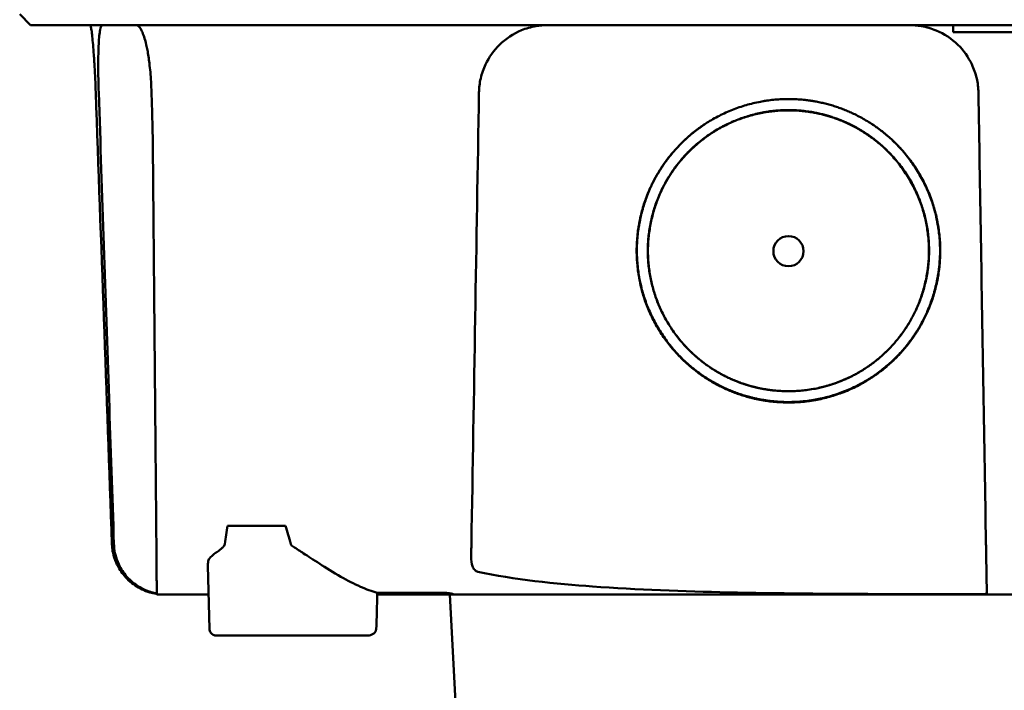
# Model space of a CAD drawing. Header units: millimetres. Extents: x 857 to 3150, y 927 to 1922.
# Tile 16 of 22: x 2648 to 2720, y 1829 to 1879. Entities that reach past the tile are written whole.
import ezdxf

# ---------------------------------------------------------------- set-up
doc = ezdxf.new("R2010")
doc.units = ezdxf.units.MM
doc.header["$LTSCALE"] = 6.666667
doc.layers.add('Visible (ISO)', color=7, linetype='Continuous', lineweight=50)

msp = doc.modelspace()

# ---------------------------------------------------------------- linework, layer by layer
at = {"layer": 'Visible (ISO)'}
for p, q in [((2648.801, 1878.113), (2647.997, 1878.918)), ((2716.429, 1877.61), (2723.469, 1877.61)), ((2716.319, 1877.071), (2716.319, 1877.07)), ((2683, 1876.495), (2683, 1876.496)), ((2683.045, 1876.544), (2683.045, 1876.544)), ((2663.227, 1841.394), (2667.493, 1841.394)), ((2661.908, 1833.836), (2661.793, 1838.46)), ((2674.172, 1834.704), (2674.201, 1836.481)), ((2679.122, 1836.364), (2674.199, 1836.364)), ((2679.122, 1836.364), (2679.121, 1836.465)), ((2679.123, 1836.364), (2679.122, 1836.364)), ((2680.163, 1824.288), (2679.53, 1836.364)), ((2673.502, 1833.346), (2662.379, 1833.346))]:
    msp.add_line(p, q, dxfattribs=at)
for centre, major_axis, ratio, start_param, end_param in [((5609.362, 1878.365), (2521.674, -1418.96), 0.999199, 3.654568, 3.654742), ((2657.988, 1839.329), (-3.299, 0.683), 0.874505, 1.767473, 1.803297), ((2687.174, 1840.517), (-8.138, -3.936), 0.162769, 0.324696, 0.328951)]:
    msp.add_ellipse(centre, major_axis=major_axis, ratio=ratio, start_param=start_param, end_param=end_param, dxfattribs=at)
msp.add_ellipse((2704.356, 1861.538), major_axis=(0, -1.108), ratio=0.999962, dxfattribs=at)
for points, degree, knots in [([(2783.622, 1878.113), (2783.617, 1878.113), (2783.613, 1878.113), (2783.609, 1878.113), (2783.606, 1878.113), (2783.603, 1878.113), (2783.6, 1878.113), (2783.592, 1878.113), (2783.583, 1878.113), (2783.575, 1878.113), (2783.566, 1878.113), (2783.558, 1878.113), (2783.549, 1878.113), (2783.531, 1878.113), (2783.512, 1878.113), (2783.493, 1878.113), (2783.474, 1878.113), (2783.454, 1878.113), (2783.434, 1878.113), (2783.384, 1878.113), (2783.329, 1878.113), (2783.271, 1878.113), (2783.214, 1878.113), (2783.152, 1878.113), (2783.089, 1878.113), (2782.961, 1878.113), (2782.818, 1878.113), (2782.665, 1878.113), (2782.358, 1878.113), (2781.997, 1878.113), (2781.595, 1878.113), (2781.193, 1878.113), (2780.739, 1878.113), (2780.25, 1878.113), (2779.761, 1878.113), (2779.226, 1878.113), (2778.662, 1878.113), (2778.098, 1878.113), (2777.494, 1878.113), (2776.868, 1878.113), (2776.243, 1878.113), (2775.584, 1878.113), (2774.912, 1878.113), (2774.576, 1878.113), (2774.231, 1878.113), (2773.887, 1878.113), (2773.715, 1878.113), (2773.539, 1878.113), (2773.365, 1878.113), (2773.278, 1878.113), (2773.19, 1878.113), (2773.103, 1878.113), (2773.059, 1878.113), (2773.015, 1878.113), (2772.971, 1878.113), (2772.949, 1878.113), (2772.927, 1878.113), (2772.905, 1878.113), (2772.883, 1878.113), (2772.861, 1878.113), (2772.839, 1878.113), (2772.826, 1878.113), (2772.814, 1878.113), (2772.802, 1878.113), (2772.781, 1878.113), (2772.76, 1878.113), (2772.739, 1878.113), (2772.718, 1878.113), (2772.696, 1878.113), (2772.675, 1878.113), (2772.633, 1878.113), (2772.591, 1878.113), (2772.549, 1878.113), (2772.464, 1878.113), (2772.38, 1878.113), (2772.295, 1878.113), (2772.126, 1878.113), (2771.957, 1878.113), (2771.788, 1878.113), (2771.45, 1878.113), (2771.111, 1878.113), (2770.773, 1878.113), (2770.096, 1878.113), (2769.418, 1878.113), (2768.74, 1878.113), (2767.384, 1878.113), (2766.026, 1878.113), (2764.666, 1878.113), (2761.982, 1878.113), (2759.286, 1878.113), (2756.589, 1878.113), (2753.892, 1878.113), (2751.183, 1878.113), (2748.476, 1878.113), (2743.061, 1878.113), (2737.617, 1878.113), (2732.176, 1878.113), (2726.734, 1878.113), (2721.275, 1878.113), (2715.828, 1878.113), (2710.382, 1878.113), (2704.927, 1878.113), (2699.497, 1878.113), (2694.066, 1878.113), (2688.638, 1878.113), (2683.244, 1878.113), (2680.547, 1878.113), (2677.851, 1878.113), (2675.167, 1878.113), (2673.825, 1878.113), (2672.482, 1878.113), (2671.144, 1878.113), (2670.475, 1878.113), (2669.805, 1878.113), (2669.137, 1878.113), (2668.803, 1878.113), (2668.468, 1878.113), (2668.134, 1878.113), (2667.967, 1878.113), (2667.8, 1878.113), (2667.633, 1878.113), (2667.55, 1878.113), (2667.466, 1878.113), (2667.383, 1878.113), (2667.341, 1878.113), (2667.3, 1878.113), (2667.258, 1878.113), (2667.237, 1878.113), (2667.216, 1878.113), (2667.195, 1878.113), (2667.174, 1878.113), (2667.154, 1878.113), (2667.133, 1878.113), (2667.12, 1878.113), (2667.108, 1878.113), (2667.096, 1878.113), (2667.062, 1878.113), (2667.029, 1878.113), (2666.995, 1878.113), (2666.961, 1878.113), (2666.928, 1878.113), (2666.894, 1878.113), (2666.825, 1878.113), (2666.756, 1878.113), (2666.687, 1878.113), (2666.618, 1878.113), (2666.549, 1878.113), (2666.48, 1878.113), (2666.306, 1878.113), (2666.131, 1878.113), (2665.959, 1878.113), (2665.787, 1878.113), (2665.614, 1878.113), (2665.444, 1878.113), (2665.104, 1878.113), (2664.765, 1878.113), (2664.434, 1878.113), (2663.774, 1878.113), (2663.128, 1878.113), (2662.518, 1878.113), (2661.909, 1878.113), (2661.321, 1878.113), (2660.777, 1878.113), (2660.233, 1878.113), (2659.719, 1878.113), (2659.252, 1878.113), (2658.786, 1878.113), (2658.357, 1878.113), (2657.98, 1878.113), (2657.603, 1878.113), (2657.27, 1878.113), (2656.991, 1878.113), (2656.851, 1878.113), (2656.723, 1878.113), (2656.61, 1878.113), (2656.553, 1878.113), (2656.499, 1878.113), (2656.449, 1878.113), (2656.423, 1878.113), (2656.399, 1878.113), (2656.375, 1878.113), (2656.364, 1878.113), (2656.352, 1878.113), (2656.341, 1878.113), (2656.335, 1878.113), (2656.329, 1878.113), (2656.324, 1878.113), (2656.318, 1878.113), (2656.313, 1878.113), (2656.307, 1878.113), (2656.304, 1878.113), (2656.301, 1878.113), (2656.298, 1878.113), (2656.293, 1878.113), (2656.288, 1878.113), (2656.283, 1878.113), (2656.278, 1878.113), (2656.273, 1878.113), (2656.268, 1878.113), (2656.258, 1878.113), (2656.247, 1878.113), (2656.237, 1878.113), (2656.217, 1878.113), (2656.196, 1878.113), (2656.176, 1878.113), (2656.136, 1878.113), (2656.095, 1878.113), (2656.055, 1878.113), (2655.97, 1878.113), (2655.886, 1878.113), (2655.803, 1878.113), (2655.72, 1878.113), (2655.637, 1878.113), (2655.555, 1878.113), (2655.417, 1878.113), (2655.281, 1878.113), (2655.148, 1878.113), (2655.014, 1878.113), (2654.882, 1878.113), (2654.752, 1878.113), (2654.493, 1878.113), (2654.242, 1878.113), (2653.999, 1878.113), (2653.454, 1878.113), (2652.95, 1878.113), (2652.489, 1878.113), (2652.029, 1878.113), (2651.61, 1878.113), (2651.236, 1878.113), (2650.487, 1878.113), (2649.909, 1878.113), (2649.506, 1878.113), (2649.304, 1878.113), (2649.145, 1878.113), (2649.03, 1878.113), (2648.915, 1878.113), (2648.843, 1878.113), (2648.815, 1878.113), (2648.806, 1878.113), (2648.803, 1878.113), (2648.801, 1878.113)], 3, [0, 0, 0, 0, 0.0000548, 0.0000548, 0.0000548, 0.0000924, 0.0000924, 0.0000924, 0.0001964, 0.0001964, 0.0001964, 0.0003004, 0.0003004, 0.0003004, 0.0005145, 0.0005145, 0.0005145, 0.0007285, 0.0007285, 0.0007285, 0.0012703, 0.0012703, 0.0012703, 0.0018122, 0.0018122, 0.0018122, 0.0028958, 0.0028958, 0.0028958, 0.0050631, 0.0050631, 0.0050631, 0.0072304, 0.0072304, 0.0072304, 0.0093976, 0.0093976, 0.0093976, 0.0115649, 0.0115649, 0.0115649, 0.0137322, 0.0137322, 0.0137322, 0.0148158, 0.0148158, 0.0148158, 0.0153577, 0.0153577, 0.0153577, 0.0156286, 0.0156286, 0.0156286, 0.015764, 0.015764, 0.015764, 0.0158318, 0.0158318, 0.0158318, 0.0158995, 0.0158995, 0.0158995, 0.0159371, 0.0159371, 0.0159371, 0.0160022, 0.0160022, 0.0160022, 0.0160673, 0.0160673, 0.0160673, 0.0161976, 0.0161976, 0.0161976, 0.0164581, 0.0164581, 0.0164581, 0.0169792, 0.0169792, 0.0169792, 0.0180214, 0.0180214, 0.0180214, 0.0201057, 0.0201057, 0.0201057, 0.0242743, 0.0242743, 0.0242743, 0.0325031, 0.0325031, 0.0325031, 0.040732, 0.040732, 0.040732, 0.0571898, 0.0571898, 0.0571898, 0.0736476, 0.0736476, 0.0736476, 0.0901053, 0.0901053, 0.0901053, 0.1065631, 0.1065631, 0.1065631, 0.114792, 0.114792, 0.114792, 0.1189064, 0.1189064, 0.1189064, 0.1209637, 0.1209637, 0.1209637, 0.1219923, 0.1219923, 0.1219923, 0.1225066, 0.1225066, 0.1225066, 0.1227637, 0.1227637, 0.1227637, 0.1228923, 0.1228923, 0.1228923, 0.1229566, 0.1229566, 0.1229566, 0.1230209, 0.1230209, 0.1230209, 0.1230585, 0.1230585, 0.1230585, 0.1231625, 0.1231625, 0.1231625, 0.1232665, 0.1232665, 0.1232665, 0.1234806, 0.1234806, 0.1234806, 0.1236946, 0.1236946, 0.1236946, 0.1242364, 0.1242364, 0.1242364, 0.1247783, 0.1247783, 0.1247783, 0.1258619, 0.1258619, 0.1258619, 0.1280292, 0.1280292, 0.1280292, 0.1301965, 0.1301965, 0.1301965, 0.1323637, 0.1323637, 0.1323637, 0.134531, 0.134531, 0.134531, 0.1366983, 0.1366983, 0.1366983, 0.1377819, 0.1377819, 0.1377819, 0.1383238, 0.1383238, 0.1383238, 0.1385947, 0.1385947, 0.1385947, 0.1387301, 0.1387301, 0.1387301, 0.1387979, 0.1387979, 0.1387979, 0.1388656, 0.1388656, 0.1388656, 0.1389032, 0.1389032, 0.1389032, 0.1389675, 0.1389675, 0.1389675, 0.1390318, 0.1390318, 0.1390318, 0.1391605, 0.1391605, 0.1391605, 0.1394178, 0.1394178, 0.1394178, 0.1399325, 0.1399325, 0.1399325, 0.1410162, 0.1410162, 0.1410162, 0.1420998, 0.1420998, 0.1420998, 0.1439285, 0.1439285, 0.1439285, 0.1457571, 0.1457571, 0.1457571, 0.1494144, 0.1494144, 0.1494144, 0.1576433, 0.1576433, 0.1576433, 0.1658722, 0.1658722, 0.1658722, 0.1823299, 0.1823299, 0.1823299, 0.1905588, 0.1905588, 0.1905588, 0.1987877, 0.1987877, 0.1987877, 0.2014574, 0.2014574, 0.2014574, 0.2014574]), ([(2653.173, 1878.113), (2653.185, 1878.113), (2653.198, 1878.081), (2653.213, 1878.019), (2653.22, 1877.988), (2653.228, 1877.949), (2653.236, 1877.902), (2653.244, 1877.855), (2653.252, 1877.8), (2653.261, 1877.738), (2653.278, 1877.615), (2653.296, 1877.463), (2653.315, 1877.285), (2653.334, 1877.106), (2653.353, 1876.898), (2653.373, 1876.671), (2653.392, 1876.443), (2653.411, 1876.195), (2653.43, 1875.926), (2653.44, 1875.791), (2653.449, 1875.651), (2653.458, 1875.508), (2653.467, 1875.365), (2653.476, 1875.22), (2653.485, 1875.071), (2653.502, 1874.773), (2653.518, 1874.463), (2653.533, 1874.142), (2653.548, 1873.821), (2653.562, 1873.496), (2653.574, 1873.167)], 3, [0, 0, 0, 0, 0.00097301, 0.00097301, 0.00097301, 0.001459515, 0.001459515, 0.001459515, 0.001946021, 0.001946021, 0.001946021, 0.002919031, 0.002919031, 0.002919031, 0.003892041, 0.003892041, 0.003892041, 0.004865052, 0.004865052, 0.004865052, 0.005351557, 0.005351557, 0.005351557, 0.005838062, 0.005838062, 0.005838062, 0.006811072, 0.006811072, 0.006811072, 0.007784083, 0.007784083, 0.007784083, 0.007784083]), ([(2653.79, 1873.167), (2653.779, 1873.502), (2653.77, 1873.834), (2653.758, 1874.508), (2653.755, 1874.846), (2653.755, 1875.769), (2653.766, 1876.301), (2653.813, 1877.193), (2653.848, 1877.539), (2653.939, 1877.999), (2653.993, 1878.113), (2654.054, 1878.113)], 3, [0, 0, 0, 0, 0.10041, 0.10041, 0.2078888, 0.2078888, 0.4091061, 0.4091061, 0.6152542, 0.6152542, 0.8173443, 0.8173443, 0.8173443, 0.8173443]), ([(2656.552, 1878.113), (2656.654, 1878.113), (2656.762, 1878.02), (2656.98, 1877.65), (2657.09, 1877.372), (2657.193, 1877.008)], 3, [0, 0, 0, 0, 0.1845234, 0.1845234, 0.3710206, 0.3710206, 0.3710206, 0.3710206]), ([(2681.666, 1873.167), (2681.672, 1873.518), (2681.714, 1873.866), (2681.874, 1874.562), (2681.994, 1874.907), (2682.404, 1875.773), (2682.751, 1876.26), (2683.637, 1877.129), (2684.182, 1877.488), (2685.121, 1877.875), (2685.475, 1877.977), (2686.121, 1878.089), (2686.408, 1878.113), (2686.695, 1878.113)], 3, [-0.7883867, -0.7883867, -0.7883867, -0.7883867, -0.6831525, -0.6831525, -0.5736057, -0.5736057, -0.3943488, -0.3943488, -0.1984366, -0.1984366, -0.0869859, -0.0869859, -0.000001, -0.000001, -0.000001, -0.000001]), ([(2713.253, 1878.113), (2713.392, 1878.113), (2713.531, 1878.107), (2713.818, 1878.084), (2713.965, 1878.065), (2714.476, 1877.976), (2714.833, 1877.873), (2715.773, 1877.484), (2716.318, 1877.124), (2717.199, 1876.257), (2717.544, 1875.774), (2717.953, 1874.912), (2718.073, 1874.566), (2718.234, 1873.868), (2718.276, 1873.518), (2718.282, 1873.167)], 3, [-0.7832735, -0.7832735, -0.7832735, -0.7832735, -0.7415001, -0.7415001, -0.6969652, -0.6969652, -0.585861, -0.585861, -0.3917749, -0.3917749, -0.2149645, -0.2149645, -0.1053635, -0.1053635, -0.000001, -0.000001, -0.000001, -0.000001]), ([(2657.193, 1877.008), (2657.252, 1876.799), (2657.308, 1876.555), (2657.415, 1875.988), (2657.464, 1875.665), (2657.558, 1874.889), (2657.597, 1874.434), (2657.64, 1873.701), (2657.652, 1873.433), (2657.66, 1873.167)], 3, [-0.4426882, -0.4426882, -0.4426882, -0.4426882, -0.3360408, -0.3360408, -0.2217121, -0.2217121, -0.0799947, -0.0799947, 0, 0, 0, 0]), ([(2654.763, 1840.054), (2654.565, 1845.573), (2654.366, 1851.092), (2654.168, 1856.611), (2653.97, 1862.129), (2653.772, 1867.648), (2653.574, 1873.167)], 3, [0, 0, 0, 0, 0.01656988, 0.01656988, 0.01656988, 0.03313976, 0.03313976, 0.03313976, 0.03313976]), ([(2654.908, 1840.054), (2654.788, 1843.617), (2654.668, 1847.18), (2654.547, 1850.743), (2654.421, 1854.48), (2654.295, 1858.218), (2654.169, 1861.955), (2654.043, 1865.693), (2653.917, 1869.43), (2653.79, 1873.167)], 3, [0, 0, 0, 0, 0.010697, 0.010697, 0.010697, 0.02191755, 0.02191755, 0.02191755, 0.03313809, 0.03313809, 0.03313809, 0.03313809]), ([(2657.66, 1873.167), (2657.68, 1872.538), (2657.7, 1871.861), (2657.733, 1870.649), (2657.756, 1869.784), (2657.76, 1869.304)], 3, [-0.3017479, -0.3017479, -0.3017479, -0.3017479, -0.1454347, -0.1454347, 0, 0, 0, 0]), ([(2681.112, 1840.054), (2681.204, 1845.573), (2681.297, 1851.091), (2681.481, 1862.13), (2681.574, 1867.648), (2681.666, 1873.167)], 3, [0.000004, 0.000004, 0.000004, 0.000004, 1.657193, 1.657193, 3.314382, 3.314382, 3.314382, 3.314382]), ([(2718.282, 1873.167), (2718.342, 1869.604), (2718.402, 1866.042), (2718.461, 1862.479), (2718.524, 1858.741), (2718.586, 1855.004), (2718.649, 1851.266), (2718.711, 1847.529), (2718.774, 1843.791), (2718.836, 1840.054)], 3, [0, 0, 0, 0, 0.01069684, 0.01069684, 0.01069684, 0.02191762, 0.02191762, 0.02191762, 0.0331384, 0.0331384, 0.0331384, 0.0331384]), ([(2703.599, 1850.464), (2701.436, 1850.611), (2698.468, 1852.051), (2695.953, 1853.991), (2693.719, 1857.609), (2693.042, 1861.838), (2693.931, 1866.054), (2695.856, 1868.842), (2698.366, 1871.218), (2702.379, 1872.692), (2704.356, 1872.694)], 2, [0.03560368, 0.03560368, 0.03560368, 0.03986771, 0.04213004, 0.04613257, 0.0504985, 0.05455831, 0.05896861, 0.06125804, 0.06577146, 0.06967561, 0.06967561, 0.06967561]), ([(2704.356, 1872.694), (2706.339, 1872.691), (2709.252, 1871.622), (2712.445, 1869.639), (2714.992, 1865.52), (2715.669, 1861.29), (2714.781, 1857.075), (2712.688, 1854.046), (2709.851, 1851.623), (2705.681, 1850.322), (2703.599, 1850.464)], 2, [0, 0, 0, 0.00390857, 0.00614116, 0.01128739, 0.01565828, 0.01972268, 0.02413797, 0.02700397, 0.03149335, 0.03560368, 0.03560368, 0.03560368]), ([(2702.18, 1851.496), (2700.976, 1851.753), (2698.901, 1852.76), (2696.572, 1854.558), (2694.502, 1857.909), (2693.875, 1861.827), (2694.699, 1865.732), (2696.482, 1868.315), (2698.807, 1870.516), (2702.525, 1871.881), (2704.356, 1871.883)], 2, [0.5336885, 0.5336885, 0.5336885, 0.5719427, 0.604431, 0.6619095, 0.7246066, 0.7829077, 0.8462418, 0.8791193, 0.9439344, 1, 1, 1]), ([(2703.655, 1851.289), (2701.653, 1851.426), (2698.906, 1852.758), (2696.579, 1854.555), (2694.51, 1857.904), (2693.884, 1861.818), (2694.707, 1865.719), (2696.488, 1868.3), (2698.811, 1870.5), (2702.526, 1871.864), (2704.356, 1871.866)], 2, [0.03301135, 0.03301135, 0.03301135, 0.03696855, 0.03906809, 0.0427826, 0.04683437, 0.05060204, 0.05469497, 0.05681966, 0.0610083, 0.06463151, 0.06463151, 0.06463151]), ([(2704.356, 1871.866), (2706.192, 1871.863), (2708.887, 1870.874), (2711.844, 1869.038), (2714.2, 1865.226), (2714.827, 1861.31), (2714.005, 1857.409), (2712.068, 1854.605), (2709.442, 1852.362), (2705.582, 1851.158), (2703.655, 1851.289)], 2, [0, 0, 0, 0.00362398, 0.00569402, 0.01046555, 0.01451819, 0.01828667, 0.02238047, 0.02503779, 0.0292003, 0.03301135, 0.03301135, 0.03301135]), ([(2704.356, 1871.883), (2706.193, 1871.88), (2708.891, 1870.89), (2711.85, 1869.053), (2714.208, 1865.238), (2714.836, 1861.319), (2714.013, 1857.414), (2712.075, 1854.608), (2709.446, 1852.363), (2706.972, 1851.591), (2706.51, 1851.492)], 2, [0, 0, 0, 0.0560656, 0.0880905, 0.1619095, 0.2246066, 0.2829077, 0.3462418, 0.3873524, 0.4517493, 0.4663545, 0.4663545, 0.4663545]), ([(2703.6, 1850.496), (2701.439, 1850.643), (2698.475, 1852.081), (2695.965, 1854.019), (2693.733, 1857.632), (2693.057, 1861.855), (2693.945, 1866.065), (2695.867, 1868.85), (2697.432, 1870.331), (2698.244, 1870.866)], 2, [0.510709, 0.510709, 0.510709, 0.5719427, 0.604431, 0.6619095, 0.7246066, 0.7829077, 0.8462418, 0.8791193, 0.9072202, 0.9072202, 0.9072202]), ([(2710.477, 1870.857), (2712.518, 1869.511), (2714.977, 1865.532), (2715.654, 1861.308), (2714.767, 1857.098), (2712.677, 1854.073), (2709.844, 1851.653), (2705.679, 1850.354), (2703.6, 1850.496)], 2, [0.0925634, 0.0925634, 0.0925634, 0.1619095, 0.2246066, 0.2829077, 0.3462418, 0.3873524, 0.4517493, 0.510709, 0.510709, 0.510709]), ([(2657.76, 1869.304), (2657.802, 1864.428), (2657.845, 1859.544), (2657.93, 1849.8), (2657.973, 1844.92), (2658.015, 1840.054)], 3, [0.000001, 0.000001, 0.000001, 0.000001, 1.477435, 1.477435, 2.954664, 2.954664, 2.954664, 2.954664]), ([(2654.763, 1840.054), (2654.775, 1839.718), (2654.797, 1839.414), (2655.164, 1838.41), (2655.392, 1838.066), (2655.824, 1837.515), (2656.12, 1837.24), (2656.787, 1836.792), (2657.154, 1836.621), (2657.543, 1836.511)], 3, [0.0000022, 0.0000022, 0.0000022, 0.0000022, 0.1007191, 0.1007191, 0.1889084, 0.1889084, 0.3087478, 0.3087478, 0.4282501, 0.4282501, 0.4282501, 0.4282501]), ([(2657.543, 1836.553), (2657.078, 1836.705), (2656.737, 1836.912), (2656.189, 1837.303), (2655.91, 1837.575), (2655.504, 1838.113), (2655.288, 1838.449), (2654.94, 1839.433), (2654.92, 1839.728), (2654.908, 1840.054)], 3, [0.0000132, 0.0000132, 0.0000132, 0.0000132, 0.1464966, 0.1464966, 0.3480884, 0.3480884, 0.495376, 0.495376, 0.662028, 0.662028, 0.662028, 0.662028]), ([(2658.015, 1840.054), (2658.016, 1839.914), (2658.017, 1839.788), (2658.018, 1839.677), (2658.019, 1839.566), (2658.02, 1839.468), (2658.021, 1839.381), (2658.022, 1839.206), (2658.024, 1839.069), (2658.025, 1838.946), (2658.025, 1838.899), (2658.026, 1838.853), (2658.026, 1838.811), (2658.027, 1838.747), (2658.027, 1838.688), (2658.027, 1838.632), (2658.028, 1838.629), (2658.028, 1838.626), (2658.028, 1838.623), (2658.028, 1838.528), (2658.029, 1838.443), (2658.03, 1838.365), (2658.031, 1838.208), (2658.032, 1838.078), (2658.033, 1837.961), (2658.034, 1837.845), (2658.035, 1837.744), (2658.036, 1837.653), (2658.037, 1837.574), (2658.037, 1837.502), (2658.038, 1837.437), (2658.039, 1837.353), (2658.039, 1837.279), (2658.04, 1837.212), (2658.04, 1837.187), (2658.04, 1837.164), (2658.041, 1837.141), (2658.041, 1837.054), (2658.042, 1836.981), (2658.042, 1836.917), (2658.043, 1836.797), (2658.045, 1836.71), (2658.045, 1836.642), (2658.045, 1836.619), (2658.045, 1836.599), (2658.045, 1836.58), (2658.046, 1836.506), (2658.046, 1836.463), (2658.047, 1836.433)], 3, [0, 0, 0, 0, 0.00041515, 0.00041515, 0.00041515, 0.0008303, 0.0008303, 0.0008303, 0.00166059, 0.00166059, 0.00166059, 0.00198322, 0.00198322, 0.00198322, 0.00246401, 0.00246401, 0.00246401, 0.00249089, 0.00249089, 0.00249089, 0.00332119, 0.00332119, 0.00332119, 0.00498178, 0.00498178, 0.00498178, 0.00664237, 0.00664237, 0.00664237, 0.00809179, 0.00809179, 0.00809179, 0.00996356, 0.00996356, 0.00996356, 0.01065536, 0.01065536, 0.01065536, 0.01328475, 0.01328475, 0.01328475, 0.01822978, 0.01822978, 0.01822978, 0.01992712, 0.01992712, 0.01992712, 0.02656949, 0.02656949, 0.02656949, 0.02656949]), ([(2663.033, 1840.055), (2663.027, 1840.015), (2663.012, 1839.974), (2662.988, 1839.934), (2662.976, 1839.913), (2662.961, 1839.892), (2662.945, 1839.872), (2662.937, 1839.862), (2662.928, 1839.851), (2662.918, 1839.841), (2662.914, 1839.836), (2662.909, 1839.83), (2662.904, 1839.825), (2662.901, 1839.823), (2662.899, 1839.82), (2662.896, 1839.818), (2662.894, 1839.815), (2662.89, 1839.811), (2662.888, 1839.81), (2662.862, 1839.783), (2662.832, 1839.756), (2662.801, 1839.729), (2662.785, 1839.715), (2662.768, 1839.701), (2662.751, 1839.688), (2662.743, 1839.681), (2662.734, 1839.674), (2662.726, 1839.667), (2662.721, 1839.663), (2662.717, 1839.66), (2662.713, 1839.656), (2662.71, 1839.655), (2662.708, 1839.653), (2662.706, 1839.651), (2662.704, 1839.649), (2662.701, 1839.647), (2662.699, 1839.646), (2662.631, 1839.592), (2662.546, 1839.532), (2662.454, 1839.466), (2662.439, 1839.455), (2662.424, 1839.444), (2662.408, 1839.433), (2662.4, 1839.427), (2662.392, 1839.421), (2662.384, 1839.415), (2662.38, 1839.413), (2662.376, 1839.41), (2662.372, 1839.407), (2662.37, 1839.405), (2662.368, 1839.404), (2662.366, 1839.402), (2662.364, 1839.401), (2662.362, 1839.399), (2662.361, 1839.398), (2662.183, 1839.268), (2662.013, 1839.132), (2661.904, 1838.992)], 3, [0, 0, 0, 0, 0.0625, 0.0625, 0.0625, 0.09375, 0.09375, 0.09375, 0.109375, 0.109375, 0.109375, 0.117188, 0.117188, 0.117188, 0.121094, 0.121094, 0.121094, 0.125, 0.125, 0.125, 0.1875, 0.1875, 0.1875, 0.21875, 0.21875, 0.21875, 0.234375, 0.234375, 0.234375, 0.242188, 0.242188, 0.242188, 0.246094, 0.246094, 0.246094, 0.25, 0.25, 0.25, 0.4375, 0.4375, 0.4375, 0.46875, 0.46875, 0.46875, 0.484375, 0.484375, 0.484375, 0.492187, 0.492187, 0.492187, 0.496094, 0.496094, 0.496094, 0.5, 0.5, 0.5, 1, 1, 1, 1]), ([(2681.112, 1840.054), (2681.111, 1840.008), (2681.109, 1839.874), (2681.104, 1839.575), (2681.102, 1839.456), (2681.1, 1839.339)], 3, [-0.09043628, -0.09043628, -0.09043628, -0.09043628, -0.03618914, -0.03618914, -0.000001, -0.000001, -0.000001, -0.000001]), ([(2718.836, 1840.054), (2718.842, 1839.698), (2718.848, 1839.374), (2718.865, 1838.345), (2718.871, 1837.984), (2718.882, 1837.319), (2718.886, 1837.063), (2718.893, 1836.679), (2718.895, 1836.525), (2718.897, 1836.441)], 3, [0.000001, 0.000001, 0.000001, 0.000001, 0.1069197, 0.1069197, 0.1947277, 0.1947277, 0.3251796, 0.3251796, 0.4964188, 0.4964188, 0.4964188, 0.4964188]), ([(2668.814, 1839.371), (2668.697, 1839.448), (2668.572, 1839.53), (2668.296, 1839.71), (2668.17, 1839.791), (2668.071, 1839.851)], 3, [0.000001, 0.000001, 0.000001, 0.000001, 0.04201572, 0.04201572, 0.09012317, 0.09012317, 0.09012317, 0.09012317]), ([(2668.814, 1839.371), (2669.431, 1838.967), (2670.421, 1838.297), (2672.031, 1837.384), (2672.512, 1837.134), (2673.401, 1836.735), (2673.812, 1836.58), (2674.201, 1836.481)], 3, [-0.7283393, -0.7283393, -0.7283393, -0.7283393, -0.3281025, -0.3281025, -0.1556218, -0.1556218, -0.000001, -0.000001, -0.000001, -0.000001]), ([(2681.581, 1838.016), (2681.548, 1838.023), (2681.517, 1838.035), (2681.468, 1838.06), (2681.449, 1838.071), (2681.403, 1838.104), (2681.377, 1838.128), (2681.314, 1838.195), (2681.281, 1838.244), (2681.211, 1838.373), (2681.177, 1838.469), (2681.104, 1838.799), (2681.095, 1839.051), (2681.1, 1839.339)], 3, [-0.2112384, -0.2112384, -0.2112384, -0.2112384, -0.1949783, -0.1949783, -0.1840954, -0.1840954, -0.1664184, -0.1664184, -0.1364764, -0.1364764, -0.0886227, -0.0886227, -0.000001, -0.000001, -0.000001, -0.000001]), ([(2661.806, 1838.712), (2661.814, 1838.766), (2661.826, 1838.823), (2661.859, 1838.918), (2661.879, 1838.96), (2661.904, 1838.992)], 3, [-0.08781894, -0.08781894, -0.08781894, -0.08781894, -0.0437309, -0.0437309, 0, 0, 0, 0]), ([(2718.395, 1836.373), (2717.223, 1836.374), (2716.008, 1836.375), (2713.511, 1836.379), (2712.153, 1836.382), (2707.42, 1836.401), (2703.5, 1836.43), (2696.727, 1836.58), (2693.237, 1836.703), (2687.376, 1837.131), (2684.158, 1837.452), (2681.581, 1838.016)], 3, [0.000001, 0.000001, 0.000001, 0.000001, 0.351746, 0.351746, 0.744941, 0.744941, 1.755016, 1.755016, 2.667815, 2.667815, 3.406273, 3.406273, 3.406273, 3.406273]), ([(2657.543, 1836.553), (2657.576, 1836.542), (2657.61, 1836.532), (2657.679, 1836.512), (2657.714, 1836.503), (2657.805, 1836.479), (2657.858, 1836.467), (2657.948, 1836.448), (2657.983, 1836.442), (2658.033, 1836.434), (2658.047, 1836.432), (2658.047, 1836.433)], 3, [0.00000001, 0.00000001, 0.00000001, 0.00000001, 0.01066122, 0.01066122, 0.02193826, 0.02193826, 0.04194587, 0.04194587, 0.06221043, 0.06221043, 0.08385058, 0.08385058, 0.08385058, 0.08385058]), ([(2658.047, 1836.399), (2658.047, 1836.4), (2658.047, 1836.4), (2658.045, 1836.4), (2658.044, 1836.4), (2658.035, 1836.402), (2658.017, 1836.405), (2657.966, 1836.414), (2657.934, 1836.419), (2657.856, 1836.435), (2657.808, 1836.444), (2657.722, 1836.464), (2657.687, 1836.473), (2657.615, 1836.491), (2657.579, 1836.501), (2657.543, 1836.511)], 3, [0.00000099, 0.00000099, 0.00000099, 0.00000099, 0.00276974, 0.00276974, 0.00681315, 0.00681315, 0.02400772, 0.02400772, 0.04009077, 0.04009077, 0.05747001, 0.05747001, 0.06901356, 0.06901356, 0.08018594, 0.08018594, 0.08018594, 0.08018594]), ([(2658.047, 1836.399), (2658.047, 1836.382), (2658.047, 1836.374), (2658.047, 1836.367), (2658.047, 1836.366), (2658.047, 1836.366)], 3, [0.000001, 0.000001, 0.000001, 0.000001, 0.691772, 0.691772, 1.385816, 1.385816, 1.385816, 1.385816]), ([(2661.845, 1836.364), (2661.742, 1836.364), (2661.642, 1836.364), (2661.544, 1836.364), (2661.095, 1836.364), (2660.69, 1836.364), (2660.33, 1836.364), (2659.982, 1836.364), (2659.676, 1836.364), (2659.411, 1836.364), (2659.129, 1836.364), (2658.895, 1836.364), (2658.709, 1836.364), (2658.621, 1836.364), (2658.545, 1836.364), (2658.478, 1836.364), (2658.271, 1836.364), (2658.209, 1836.364), (2658.167, 1836.364)], 3, [0.139546, 0.139546, 0.139546, 0.139546, 0.1756325, 0.1756325, 0.1756325, 0.3405602, 0.3405602, 0.3405602, 0.5, 0.5, 0.5, 0.6702633, 0.6702633, 0.6702633, 0.75, 0.75, 0.75, 1, 1, 1, 1]), ([(2674.201, 1836.47), (2675.017, 1836.467), (2675.839, 1836.465), (2677.497, 1836.464), (2678.344, 1836.464), (2679.186, 1836.465)], 3, [0.0045099, 0.0045099, 0.0045099, 0.0045099, 0.2529606, 0.2529606, 0.5091173, 0.5091173, 0.5091173, 0.5091173]), ([(2679.123, 1836.364), (2679.123, 1836.364), (2679.129, 1836.364), (2679.154, 1836.364), (2679.173, 1836.364), (2679.197, 1836.364)], 3, [0, 0, 0, 0, 0.03411207, 0.03411207, 0.06815398, 0.06815398, 0.06815398, 0.06815398]), ([(2679.68, 1836.364), (2679.718, 1836.365), (2679.746, 1836.366), (2679.779, 1836.372), (2679.774, 1836.378), (2679.754, 1836.39), (2679.727, 1836.398), (2679.663, 1836.415), (2679.618, 1836.425), (2679.522, 1836.441), (2679.461, 1836.45), (2679.315, 1836.462), (2679.249, 1836.465), (2679.186, 1836.465)], 3, [0, 0, 0, 0, 0.0199003, 0.0199003, 0.0449817, 0.0449817, 0.0860031, 0.0860031, 0.1283317, 0.1283317, 0.1550815, 0.1550815, 0.175377, 0.175377, 0.175377, 0.175377]), ([(2679.197, 1836.364), (2679.24, 1836.364), (2679.301, 1836.364), (2679.458, 1836.364), (2679.554, 1836.364), (2679.666, 1836.364)], 3, [0, 0, 0, 0, 0.0585282, 0.0585282, 0.1170314, 0.1170314, 0.1170314, 0.1170314]), ([(2760.249, 1836.364), (2757.141, 1836.364), (2754.026, 1836.364), (2750.905, 1836.364), (2750.68, 1836.364), (2750.456, 1836.364), (2750.232, 1836.364), (2746.885, 1836.364), (2743.528, 1836.364), (2740.166, 1836.364), (2738.319, 1836.364), (2736.47, 1836.364), (2734.621, 1836.364), (2733.105, 1836.364), (2731.588, 1836.364), (2730.071, 1836.364), (2728.387, 1836.364), (2726.702, 1836.364), (2725.016, 1836.364), (2724.173, 1836.364), (2723.33, 1836.364), (2722.487, 1836.364), (2721.643, 1836.364), (2720.798, 1836.364), (2719.956, 1836.364), (2719.396, 1836.364), (2718.836, 1836.364), (2718.276, 1836.364), (2715.468, 1836.364), (2712.655, 1836.364), (2709.844, 1836.364), (2708.158, 1836.364), (2706.474, 1836.364), (2704.791, 1836.364), (2703.95, 1836.364), (2703.109, 1836.364), (2702.269, 1836.364), (2702.159, 1836.364), (2702.049, 1836.364), (2701.939, 1836.364), (2701.209, 1836.364), (2700.479, 1836.364), (2699.748, 1836.364), (2695.042, 1836.364), (2690.346, 1836.364), (2685.676, 1836.364), (2683.671, 1836.364), (2681.667, 1836.364), (2679.666, 1836.364)], 3, [0, 0, 0, 0, 0.11662, 0.11662, 0.11662, 0.125, 0.125, 0.125, 0.25, 0.25, 0.25, 0.318685, 0.318685, 0.318685, 0.375, 0.375, 0.375, 0.4375, 0.4375, 0.4375, 0.46875, 0.46875, 0.46875, 0.5, 0.5, 0.5, 0.520777, 0.520777, 0.520777, 0.625, 0.625, 0.625, 0.6875, 0.6875, 0.6875, 0.71875, 0.71875, 0.71875, 0.722839, 0.722839, 0.722839, 0.75, 0.75, 0.75, 0.924903, 0.924903, 0.924903, 1, 1, 1, 1]), ([(2718.395, 1836.373), (2718.398, 1836.373), (2718.401, 1836.373), (2718.407, 1836.373), (2718.41, 1836.373), (2718.42, 1836.373), (2718.427, 1836.373), (2718.452, 1836.373), (2718.471, 1836.373), (2718.549, 1836.374), (2718.606, 1836.376), (2718.692, 1836.381), (2718.724, 1836.383), (2718.791, 1836.39), (2718.824, 1836.396), (2718.865, 1836.408), (2718.877, 1836.414), (2718.893, 1836.426), (2718.897, 1836.433), (2718.897, 1836.441)], 3, [0.00000097, 0.00000097, 0.00000097, 0.00000097, 0.00087873, 0.00087873, 0.00187928, 0.00187928, 0.00384586, 0.00384586, 0.00956618, 0.00956618, 0.02772534, 0.02772534, 0.03977312, 0.03977312, 0.05676867, 0.05676867, 0.06845978, 0.06845978, 0.07958061, 0.07958061, 0.07958061, 0.07958061]), ([(2662.379, 1833.346), (2662.335, 1833.346), (2662.289, 1833.353), (2662.197, 1833.383), (2662.152, 1833.405), (2662.07, 1833.466), (2662.034, 1833.503), (2661.973, 1833.588), (2661.949, 1833.636), (2661.918, 1833.734), (2661.91, 1833.783), (2661.908, 1833.832), (2661.908, 1833.834), (2661.908, 1833.836)], 3, [0, 0, 0, 0, 0.2, 0.2, 0.3976358, 0.3976358, 0.5917055, 0.5917055, 0.7917055, 0.7917055, 0.9917055, 0.9917055, 1, 1, 1, 1]), ([(2674.136, 1833.836), (2674.135, 1833.799), (2674.128, 1833.762), (2674.105, 1833.688), (2674.087, 1833.651), (2674.027, 1833.558), (2673.976, 1833.508), (2673.857, 1833.426), (2673.789, 1833.395), (2673.648, 1833.356), (2673.575, 1833.346), (2673.502, 1833.346)], 3, [-0.08943327, -0.08943327, -0.08943327, -0.08943327, -0.07822213, -0.07822213, -0.06592663, -0.06592663, -0.04451368, -0.04451368, -0.02204353, -0.02204353, 0, 0, 0, 0])]:
    msp.add_open_spline(points, degree=degree, knots=knots, dxfattribs=at)
for points in [[(2683.186, 1876.686), (2683.186, 1876.686), (2683.186, 1876.686), (2683.186, 1876.686)], [(2663.033, 1840.055), (2663.092, 1840.519), (2663.157, 1840.966), (2663.227, 1841.394)], [(2667.493, 1841.394), (2667.622, 1840.967), (2667.748, 1840.521), (2667.87, 1840.056)], [(2668.071, 1839.851), (2667.955, 1839.921), (2667.888, 1839.989), (2667.87, 1840.056)], [(2661.793, 1838.46), (2661.79, 1838.554), (2661.796, 1838.639), (2661.806, 1838.712)], [(2674.136, 1833.836), (2674.148, 1834.125), (2674.16, 1834.414), (2674.172, 1834.704)]]:
    msp.add_open_spline(points, degree=3, dxfattribs=at)

doc.saveas('drawing.dxf')
